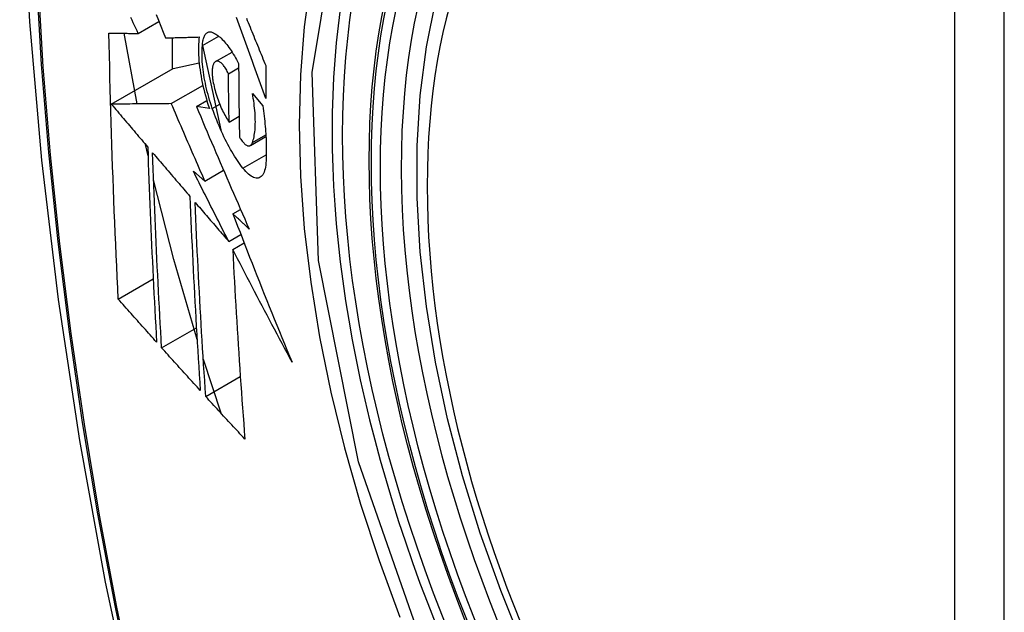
# Model space of a CAD drawing. Header units: inches. Extents: x 14 to 324, y 28 to 153.
# Tile 62 of 91: x 277.939 to 278.269, y 144.989 to 145.188. Entities that reach past the tile are written whole.
import ezdxf

# ---------------------------------------------------------------- set-up
doc = ezdxf.new("R2010")
doc.units = ezdxf.units.IN
doc.header["$MEASUREMENT"] = 0
doc.layers.add('Visible Edges(ANSI)', color=7, linetype='Continuous', lineweight=25)
doc.layers.add('Visible Tangent Edges(ANSI)', color=7, linetype='Continuous', lineweight=25)

msp = doc.modelspace()

# ---------------------------------------------------------------- linework, layer by layer
at = {"layer": 'Visible Edges(ANSI)'}
for p, q in [((277.97834, 145.18296), (277.98526, 145.18695)), ((277.97792, 145.1593), (277.97361, 145.18301)), ((277.98967, 145.18152), (277.98967, 145.17099)), ((277.99983, 145.1789), (278.00528, 145.18205)), ((277.99983, 145.17888), (278.00599, 145.15059)), ((278.00423, 145.17353), (278.00976, 145.17673)), ((277.96929, 145.15922), (277.99003, 145.17119)), ((277.99003, 145.17119), (277.99873, 145.17308)), ((278.00856, 145.16945), (278.01197, 145.17142)), ((277.9894, 145.15941), (277.99998, 145.16552)), ((278.01659, 145.16285), (278.02003, 145.15872)), ((277.99781, 145.15844), (278.00131, 145.16047)), ((278.00216, 145.15782), (277.99781, 145.15844)), ((278.00878, 145.15325), (278.01213, 145.15518)), ((278.01589, 145.14538), (278.02113, 145.1484)), ((277.98161, 145.1419), (277.98076, 145.14573)), ((277.99679, 145.13673), (278.00065, 145.13344)), ((278.00065, 145.13344), (278.00692, 145.13706)), ((278.01004, 145.12246), (278.01261, 145.12394)), ((278.00866, 145.11317), (278.01271, 145.11551)), ((278.01001, 145.11053), (278.01379, 145.11271)), ((277.97162, 145.09382), (277.98334, 145.10059)), ((277.98615, 145.07752), (277.9978, 145.08424)), ((278.00606, 145.05556), (278.00014, 145.07353)), ((278.00095, 145.06115), (278.01253, 145.06784))]:
    msp.add_line(p, q, dxfattribs=at)
at = {"layer": 'Visible Edges(ANSI)', "flags": 128}
for points in [[(277.99261, 145.61001), (277.97977, 145.57195), (277.96871, 145.53277), (277.95941, 145.49254), (277.95185, 145.45132), (277.94601, 145.40918), (277.94186, 145.36618), (277.93939, 145.32239), (277.93857, 145.27786), (277.93938, 145.23266), (277.94181, 145.18685), (277.94583, 145.1405), (277.95143, 145.09366), (277.95858, 145.04642), (277.96726, 144.99882), (277.97745, 144.95094), (277.98912, 144.90285)], [(278.10756, 144.97687), (278.09982, 144.99603), (278.09296, 145.01527), (278.08702, 145.0345), (278.08201, 145.05365), (278.07798, 145.07263), (278.07492, 145.09135), (278.07287, 145.10974), (278.07184, 145.12772), (278.07185, 145.14521), (278.07288, 145.16214), (278.07497, 145.17843), (278.0781, 145.19402), (278.08228, 145.20883), (278.08751, 145.2228), (278.09378, 145.23585), (278.10108, 145.2479), (278.10939, 145.25888), (278.11869, 145.26871), (278.12891, 145.27732), (278.14, 145.28463)], [(277.97834, 145.18296), (277.97792, 145.18385), (277.97749, 145.18474), (277.97707, 145.18563), (277.97665, 145.18652), (277.97622, 145.18741), (277.9758, 145.1883)], [(277.98429, 145.18935), (277.98508, 145.18737), (277.98588, 145.1854), (277.98668, 145.18343), (277.98748, 145.18146)], [(278.02105, 145.16114), (278.0206, 145.16238), (278.02015, 145.16361), (278.0197, 145.16484), (278.01925, 145.16608), (278.01881, 145.16732), (278.01836, 145.16855), (278.01791, 145.16979), (278.01746, 145.17103), (278.01702, 145.17226), (278.01657, 145.1735), (278.01613, 145.17474), (278.01568, 145.17598), (278.01524, 145.17721), (278.01479, 145.17845), (278.01435, 145.17968), (278.01391, 145.18091), (278.01347, 145.18215), (278.01303, 145.18338), (278.01259, 145.18461), (278.01215, 145.18583), (278.01171, 145.18706), (278.01127, 145.18828)], [(278.01458, 145.1881), (278.01488, 145.18734), (278.01519, 145.18659), (278.0155, 145.18583), (278.0158, 145.18508), (278.01611, 145.18432), (278.01642, 145.18356), (278.01673, 145.1828), (278.01703, 145.18204), (278.01734, 145.18128), (278.01765, 145.18053), (278.01796, 145.17977), (278.01827, 145.17901), (278.01858, 145.17825), (278.01889, 145.17749), (278.0192, 145.17673), (278.01951, 145.17597), (278.01982, 145.17521), (278.02013, 145.17445), (278.02044, 145.17369), (278.02075, 145.17293), (278.02106, 145.17217)], [(277.97162, 145.09382), (277.97144, 145.09751), (277.97127, 145.10119), (277.97109, 145.10488), (277.97093, 145.10857), (277.97076, 145.11226), (277.9706, 145.11595), (277.97044, 145.11965), (277.97029, 145.12335), (277.97014, 145.12706), (277.97, 145.13076), (277.96986, 145.13448), (277.96973, 145.13819), (277.9696, 145.14191), (277.96947, 145.14564), (277.96935, 145.14936), (277.96924, 145.1531), (277.96913, 145.15683), (277.96902, 145.16057), (277.96892, 145.16432), (277.96883, 145.16806), (277.96874, 145.17181), (277.96865, 145.17556), (277.96858, 145.17931), (277.9685, 145.18306)], [(277.9685, 145.18306), (277.96889, 145.18306), (277.96928, 145.18305), (277.96968, 145.18305), (277.97007, 145.18305), (277.97047, 145.18304), (277.97087, 145.18304), (277.97128, 145.18303), (277.97169, 145.18303), (277.97209, 145.18302), (277.9725, 145.18302), (277.97292, 145.18302), (277.97333, 145.18301), (277.97375, 145.18301), (277.97416, 145.183), (277.97458, 145.183), (277.975, 145.18299), (277.97541, 145.18299), (277.97583, 145.18299), (277.97625, 145.18298), (277.97667, 145.18298), (277.97709, 145.18297), (277.97751, 145.18297), (277.97793, 145.18296), (277.97834, 145.18296)], [(277.98748, 145.18146), (277.98794, 145.18147), (277.9884, 145.18149), (277.98887, 145.1815), (277.98933, 145.18151), (277.9898, 145.18152), (277.99027, 145.18153), (277.99074, 145.18155), (277.99121, 145.18156), (277.99168, 145.18157), (277.99215, 145.18158), (277.99262, 145.1816), (277.99309, 145.18161), (277.99357, 145.18162), (277.99404, 145.18163), (277.99451, 145.18165), (277.99499, 145.18166), (277.99546, 145.18167), (277.99594, 145.18169), (277.99641, 145.1817), (277.99689, 145.18171), (277.99736, 145.18173), (277.99784, 145.18174), (277.99831, 145.18175), (277.99878, 145.18177)], [(277.99878, 145.18177), (277.99868, 145.181), (277.99861, 145.18019), (277.99855, 145.17936), (277.99852, 145.1785), (277.9985, 145.1776), (277.99851, 145.17669), (277.99854, 145.17574), (277.99859, 145.17478), (277.99867, 145.17379), (277.99876, 145.17279), (277.99888, 145.17176), (277.99902, 145.17073), (277.99918, 145.16968), (277.99936, 145.16861), (277.99956, 145.16754), (277.99978, 145.16646), (278.00001, 145.16538), (278.00027, 145.1643), (278.00054, 145.16321), (278.00083, 145.16213), (278.00114, 145.16104), (278.00146, 145.15996), (278.0018, 145.15889), (278.00216, 145.15782)], [(277.99983, 145.1789), (277.99986, 145.17933), (277.99989, 145.17975), (277.99994, 145.18014), (278, 145.18052), (278.00008, 145.18087), (278.00016, 145.18121), (278.00025, 145.18152), (278.00036, 145.18182), (278.00048, 145.18209), (278.0006, 145.18234), (278.00074, 145.18256), (278.00089, 145.18276), (278.00104, 145.18294), (278.0012, 145.18309), (278.00138, 145.18322), (278.00156, 145.18333), (278.00174, 145.18341), (278.00194, 145.18347), (278.00214, 145.1835), (278.00235, 145.18351), (278.00256, 145.1835), (278.00278, 145.18346), (278.00301, 145.1834), (278.00323, 145.18331)], [(278.00323, 145.18331), (278.00358, 145.18316), (278.00393, 145.18297), (278.00429, 145.18276), (278.00465, 145.18253), (278.00501, 145.18226), (278.00537, 145.18197), (278.00574, 145.18166), (278.00611, 145.18132), (278.00648, 145.18095), (278.00685, 145.18056), (278.00723, 145.18015), (278.0076, 145.17971), (278.00797, 145.17925), (278.00835, 145.17877), (278.00872, 145.17827), (278.00909, 145.17774), (278.00946, 145.1772), (278.00983, 145.17663), (278.01019, 145.17605), (278.01055, 145.17544), (278.01091, 145.17482), (278.01127, 145.17418), (278.01162, 145.17352), (278.01197, 145.17284)], [(278.00315, 145.1578), (278.00283, 145.15872), (278.00253, 145.15965), (278.00225, 145.16059), (278.00197, 145.16153), (278.00171, 145.16247), (278.00146, 145.16342), (278.00123, 145.16436), (278.00101, 145.1653), (278.00081, 145.16625), (278.00062, 145.16718), (278.00045, 145.16811), (278.0003, 145.16903), (278.00016, 145.16993), (278.00004, 145.17083), (277.99994, 145.17172), (277.99986, 145.1726), (277.99979, 145.17345), (277.99974, 145.17429), (277.99971, 145.17512), (277.9997, 145.17592), (277.9997, 145.1767), (277.99973, 145.17746), (277.99977, 145.17819), (277.99983, 145.1789)], [(278.00397, 145.17333), (278.00387, 145.17322), (278.00377, 145.17308), (278.00368, 145.17294), (278.00359, 145.17278), (278.00351, 145.1726), (278.00344, 145.17241), (278.00337, 145.17221), (278.00331, 145.17199), (278.00326, 145.17176), (278.00321, 145.17152), (278.00317, 145.17126), (278.00314, 145.17099), (278.00312, 145.17072), (278.0031, 145.17043), (278.00309, 145.17012), (278.00309, 145.16981), (278.0031, 145.16949), (278.00311, 145.16917), (278.00314, 145.16883), (278.00317, 145.16849), (278.0032, 145.16814), (278.00325, 145.16778), (278.0033, 145.16742), (278.00336, 145.16706)], [(278.00856, 145.16945), (278.00837, 145.16985), (278.00817, 145.17023), (278.00797, 145.1706), (278.00777, 145.17095), (278.00756, 145.17128), (278.00736, 145.1716), (278.00715, 145.17189), (278.00694, 145.17217), (278.00673, 145.17242), (278.00652, 145.17265), (278.00631, 145.17286), (278.0061, 145.17305), (278.0059, 145.17322), (278.00569, 145.17336), (278.0055, 145.17347), (278.0053, 145.17356), (278.00511, 145.17362), (278.00493, 145.17366), (278.00475, 145.17367), (278.00458, 145.17366), (278.00442, 145.17362), (278.00426, 145.17355), (278.00411, 145.17345), (278.00397, 145.17333)], [(278.01197, 145.17284), (278.01197, 145.17181), (278.01197, 145.17077), (278.01198, 145.16974), (278.01199, 145.1687), (278.01199, 145.16767), (278.012, 145.16663), (278.01201, 145.1656), (278.01202, 145.16457), (278.01203, 145.16354), (278.01204, 145.1625), (278.01205, 145.16147), (278.01206, 145.16044), (278.01207, 145.15941), (278.01209, 145.15838), (278.0121, 145.15735), (278.01212, 145.15632), (278.01213, 145.15529), (278.01215, 145.15427), (278.01217, 145.15324), (278.01219, 145.15221), (278.0122, 145.15119), (278.01222, 145.15016), (278.01224, 145.14914), (278.01227, 145.14811)], [(278.02106, 145.17217), (278.02105, 145.17171), (278.02105, 145.17125), (278.02105, 145.17079), (278.02105, 145.17033), (278.02105, 145.16987), (278.02104, 145.16941), (278.02104, 145.16895), (278.02104, 145.16849), (278.02104, 145.16803), (278.02104, 145.16757), (278.02104, 145.16711), (278.02104, 145.16665), (278.02104, 145.16619), (278.02104, 145.16573), (278.02104, 145.16527), (278.02104, 145.16481), (278.02104, 145.16435), (278.02104, 145.1639), (278.02104, 145.16344), (278.02104, 145.16298), (278.02104, 145.16252), (278.02105, 145.16206), (278.02105, 145.1616), (278.02105, 145.16114)], [(278.00878, 145.15325), (278.00877, 145.15392), (278.00876, 145.15459), (278.00875, 145.15527), (278.00873, 145.15594), (278.00872, 145.15661), (278.00871, 145.15729), (278.0087, 145.15796), (278.00869, 145.15864), (278.00868, 145.15931), (278.00867, 145.15999), (278.00866, 145.16066), (278.00865, 145.16133), (278.00864, 145.16201), (278.00863, 145.16268), (278.00862, 145.16336), (278.00861, 145.16404), (278.00861, 145.16471), (278.0086, 145.16539), (278.00859, 145.16606), (278.00858, 145.16674), (278.00858, 145.16742), (278.00857, 145.16809), (278.00857, 145.16877), (278.00856, 145.16945)], [(278.00336, 145.16706), (278.00348, 145.16642), (278.0036, 145.16579), (278.00375, 145.16515), (278.0039, 145.1645), (278.00407, 145.16386), (278.00424, 145.16321), (278.00443, 145.16257), (278.00463, 145.16193), (278.00484, 145.1613), (278.00506, 145.16067), (278.00528, 145.16005), (278.00552, 145.15945), (278.00576, 145.15885), (278.00601, 145.15826), (278.00627, 145.15769), (278.00653, 145.15712), (278.0068, 145.15658), (278.00708, 145.15605), (278.00735, 145.15554), (278.00763, 145.15504), (278.00792, 145.15456), (278.0082, 145.1541), (278.00849, 145.15367), (278.00878, 145.15325)], [(278.01658, 145.14632), (278.01674, 145.14677), (278.01688, 145.14724), (278.01701, 145.14774), (278.01712, 145.14827), (278.01723, 145.14882), (278.01732, 145.14939), (278.01739, 145.14999), (278.01746, 145.15061), (278.0175, 145.15125), (278.01754, 145.15191), (278.01756, 145.1526), (278.01757, 145.1533), (278.01756, 145.15402), (278.01754, 145.15476), (278.01751, 145.15552), (278.01746, 145.15629), (278.0174, 145.15707), (278.01732, 145.15787), (278.01723, 145.15868), (278.01713, 145.15949), (278.01701, 145.16032), (278.01688, 145.16116), (278.01674, 145.162), (278.01659, 145.16285)], [(277.9894, 145.15941), (277.98862, 145.1594), (277.98784, 145.15939), (277.98705, 145.15939), (277.98626, 145.15938), (277.98546, 145.15937), (277.98465, 145.15936), (277.98385, 145.15936), (277.98303, 145.15935), (277.98222, 145.15934), (277.98139, 145.15933), (277.98057, 145.15932), (277.97973, 145.15932), (277.97889, 145.15931), (277.97805, 145.1593), (277.9772, 145.15929), (277.97634, 145.15929), (277.97548, 145.15928), (277.97462, 145.15927), (277.97374, 145.15926), (277.97286, 145.15925), (277.97198, 145.15924), (277.97109, 145.15924), (277.97019, 145.15923), (277.96929, 145.15922)], [(277.96929, 145.15922), (277.9698, 145.15862), (277.9703, 145.15802), (277.97081, 145.15742), (277.97132, 145.15683), (277.97183, 145.15623), (277.97234, 145.15563), (277.97285, 145.15503), (277.97335, 145.15443), (277.97386, 145.15383), (277.97437, 145.15323), (277.97488, 145.15263), (277.97539, 145.15203), (277.9759, 145.15143), (277.97641, 145.15084), (277.97692, 145.15024), (277.97743, 145.14964), (277.97794, 145.14904), (277.97845, 145.14844), (277.97896, 145.14784), (277.97947, 145.14724), (277.97998, 145.14664), (277.98049, 145.14604), (277.981, 145.14545), (277.98151, 145.14485)], [(278.00065, 145.13344), (278.00018, 145.13452), (277.9997, 145.13561), (277.99923, 145.13669), (277.99876, 145.13777), (277.99828, 145.13885), (277.99781, 145.13993), (277.99734, 145.14102), (277.99687, 145.1421), (277.9964, 145.14318), (277.99593, 145.14426), (277.99546, 145.14535), (277.99499, 145.14643), (277.99452, 145.14751), (277.99405, 145.1486), (277.99359, 145.14968), (277.99312, 145.15076), (277.99265, 145.15184), (277.99219, 145.15292), (277.99172, 145.15401), (277.99126, 145.15509), (277.99079, 145.15617), (277.99033, 145.15725), (277.98987, 145.15833), (277.9894, 145.15941)], [(277.99781, 145.15844), (277.99853, 145.15674), (277.99925, 145.15504), (277.99997, 145.15334), (278.00069, 145.15163), (278.00142, 145.14992), (278.00214, 145.14821), (278.00287, 145.14649), (278.00361, 145.14478), (278.00434, 145.14306), (278.00507, 145.14135), (278.00581, 145.13963), (278.00655, 145.13791), (278.00729, 145.13619), (278.00803, 145.13448), (278.00877, 145.13276), (278.00952, 145.13104), (278.01027, 145.12932), (278.01101, 145.1276), (278.01176, 145.12589), (278.01251, 145.12417), (278.01326, 145.12246), (278.01401, 145.12074), (278.01477, 145.11903), (278.01552, 145.11732)], [(278.01342, 145.13776), (278.01295, 145.13837), (278.01248, 145.13901), (278.01202, 145.13967), (278.01155, 145.14035), (278.01109, 145.14106), (278.01062, 145.14178), (278.01016, 145.14253), (278.00971, 145.1433), (278.00925, 145.14408), (278.00881, 145.14489), (278.00836, 145.14571), (278.00792, 145.14656), (278.00748, 145.14742), (278.00705, 145.1483), (278.00663, 145.14919), (278.00621, 145.1501), (278.0058, 145.15102), (278.00539, 145.15195), (278.005, 145.1529), (278.00461, 145.15386), (278.00423, 145.15483), (278.00386, 145.15581), (278.0035, 145.1568), (278.00315, 145.1578)], [(278.02003, 145.15872), (278.02017, 145.15783), (278.02029, 145.15695), (278.02041, 145.15608), (278.02052, 145.15521), (278.02062, 145.15434), (278.02071, 145.15349), (278.0208, 145.15264), (278.02088, 145.15179), (278.02095, 145.15096), (278.02101, 145.15013), (278.02107, 145.14931), (278.02112, 145.1485), (278.02116, 145.14769), (278.0212, 145.1469), (278.02122, 145.14612), (278.02124, 145.14534), (278.02125, 145.14458), (278.02125, 145.14383), (278.02125, 145.14308), (278.02124, 145.14235), (278.02122, 145.14163), (278.02119, 145.14092), (278.02115, 145.14023), (278.02111, 145.13954)], [(278.01227, 145.14811), (278.01248, 145.14777), (278.01269, 145.14744), (278.01291, 145.14713), (278.01312, 145.14684), (278.01334, 145.14658), (278.01355, 145.14634), (278.01377, 145.14611), (278.01398, 145.14592), (278.01419, 145.14574), (278.01439, 145.1456), (278.01459, 145.14547), (278.01479, 145.14538), (278.01498, 145.14531), (278.01517, 145.14526), (278.01535, 145.14524), (278.01552, 145.14525), (278.01569, 145.14529), (278.01585, 145.14535), (278.01599, 145.14545), (278.01613, 145.14557), (278.01626, 145.14571), (278.01638, 145.14589), (278.01649, 145.14609), (278.01658, 145.14632)], [(277.98151, 145.14485), (277.9816, 145.14209), (277.98169, 145.13934), (277.98179, 145.13659), (277.98189, 145.13384), (277.98199, 145.1311), (277.9821, 145.12836), (277.98221, 145.12562), (277.98232, 145.12288), (277.98244, 145.12015), (277.98255, 145.11742), (277.98267, 145.11469), (277.9828, 145.11196), (277.98292, 145.10923), (277.98305, 145.10651), (277.98318, 145.10379), (277.98331, 145.10107), (277.98345, 145.09836), (277.98359, 145.09564), (277.98373, 145.09293), (277.98387, 145.09022), (277.98402, 145.08751), (277.98417, 145.08481), (277.98431, 145.0821), (277.98447, 145.0794)], [(277.98615, 145.07752), (277.986, 145.08023), (277.98585, 145.08294), (277.9857, 145.08565), (277.98555, 145.08837), (277.9854, 145.09108), (277.98526, 145.0938), (277.98512, 145.09652), (277.98498, 145.09924), (277.98484, 145.10196), (277.98471, 145.10468), (277.98458, 145.1074), (277.98445, 145.11012), (277.98433, 145.11284), (277.9842, 145.11557), (277.98408, 145.1183), (277.98397, 145.12102), (277.98385, 145.12376), (277.98374, 145.12649), (277.98363, 145.12922), (277.98353, 145.13196), (277.98343, 145.1347), (277.98333, 145.13744), (277.98323, 145.14019), (277.98314, 145.14293)], [(277.98314, 145.14293), (277.98366, 145.14232), (277.98418, 145.14172), (277.9847, 145.14111), (277.98522, 145.1405), (277.98574, 145.13989), (277.98626, 145.13928), (277.98678, 145.13867), (277.9873, 145.13806), (277.98782, 145.13745), (277.98834, 145.13684), (277.98886, 145.13623), (277.98938, 145.13562), (277.9899, 145.13501), (277.99043, 145.1344), (277.99095, 145.13379), (277.99147, 145.13318), (277.99199, 145.13257), (277.99251, 145.13196), (277.99303, 145.13135), (277.99356, 145.13074), (277.99408, 145.13013), (277.9946, 145.12953), (277.99512, 145.12892), (277.99564, 145.12831)], [(278.02111, 145.13954), (278.02104, 145.13881), (278.02095, 145.13813), (278.02082, 145.13751), (278.02067, 145.13693), (278.02048, 145.13641), (278.02027, 145.13595), (278.02004, 145.13555), (278.01978, 145.13521), (278.0195, 145.13492), (278.0192, 145.1347), (278.01887, 145.13454), (278.01853, 145.13444), (278.01817, 145.1344), (278.01779, 145.13442), (278.0174, 145.1345), (278.01699, 145.13464), (278.01657, 145.13484), (278.01614, 145.1351), (278.0157, 145.13541), (278.01525, 145.13577), (278.0148, 145.13619), (278.01434, 145.13666), (278.01388, 145.13719), (278.01342, 145.13776)], [(278.00866, 145.11317), (278.00816, 145.11415), (278.00766, 145.11513), (278.00716, 145.11611), (278.00666, 145.11709), (278.00616, 145.11808), (278.00566, 145.11906), (278.00517, 145.12004), (278.00467, 145.12102), (278.00417, 145.122), (278.00368, 145.12299), (278.00318, 145.12397), (278.00269, 145.12495), (278.00219, 145.12593), (278.0017, 145.12692), (278.0012, 145.1279), (278.00071, 145.12888), (278.00022, 145.12986), (277.99973, 145.13084), (277.99923, 145.13182), (277.99874, 145.13281), (277.99825, 145.13379), (277.99776, 145.13477), (277.99728, 145.13575), (277.99679, 145.13673)], [(277.99804, 145.08023), (277.99024, 145.10709), (277.98346, 145.13382)], [(277.99564, 145.12831), (277.99575, 145.12556), (277.99586, 145.12282), (277.99598, 145.12008), (277.9961, 145.11734), (277.99622, 145.1146), (277.99634, 145.11187), (277.99647, 145.10914), (277.99661, 145.10641), (277.99674, 145.10369), (277.99688, 145.10096), (277.99702, 145.09824), (277.99717, 145.09553), (277.99732, 145.09281), (277.99747, 145.0901), (277.99762, 145.0874), (277.99778, 145.08469), (277.99794, 145.08199), (277.9981, 145.07929), (277.99826, 145.07659), (277.99843, 145.0739), (277.9986, 145.07121), (277.99877, 145.06852), (277.99894, 145.06584), (277.99912, 145.06316)], [(278.00095, 145.06115), (278.00077, 145.06385), (278.00059, 145.06654), (278.00041, 145.06924), (278.00024, 145.07194), (278.00007, 145.07463), (277.9999, 145.07733), (277.99974, 145.08003), (277.99957, 145.08274), (277.99942, 145.08544), (277.99926, 145.08815), (277.9991, 145.09085), (277.99895, 145.09356), (277.99881, 145.09627), (277.99866, 145.09899), (277.99852, 145.1017), (277.99838, 145.10442), (277.99825, 145.10714), (277.99811, 145.10986), (277.99799, 145.11259), (277.99786, 145.11532), (277.99774, 145.11805), (277.99762, 145.12078), (277.99751, 145.12352), (277.9974, 145.12626)], [(277.9974, 145.12626), (277.99786, 145.12572), (277.99833, 145.12517), (277.9988, 145.12463), (277.99927, 145.12408), (277.99974, 145.12354), (278.0002, 145.12299), (278.00067, 145.12244), (278.00114, 145.1219), (278.00161, 145.12135), (278.00208, 145.12081), (278.00255, 145.12026), (278.00302, 145.11972), (278.00349, 145.11917), (278.00396, 145.11862), (278.00443, 145.11808), (278.0049, 145.11753), (278.00537, 145.11699), (278.00584, 145.11644), (278.00631, 145.1159), (278.00678, 145.11535), (278.00725, 145.11481), (278.00772, 145.11426), (278.00819, 145.11372), (278.00866, 145.11317)], [(278.01552, 145.11732), (278.01529, 145.11754), (278.01506, 145.11775), (278.01483, 145.11797), (278.01461, 145.11818), (278.01438, 145.11839), (278.01415, 145.11861), (278.01392, 145.11882), (278.01369, 145.11904), (278.01346, 145.11925), (278.01324, 145.11946), (278.01301, 145.11968), (278.01278, 145.11989), (278.01255, 145.12011), (278.01232, 145.12032), (278.01209, 145.12053), (278.01187, 145.12075), (278.01164, 145.12096), (278.01141, 145.12118), (278.01118, 145.12139), (278.01095, 145.12161), (278.01073, 145.12182), (278.0105, 145.12203), (278.01027, 145.12225), (278.01004, 145.12246)], [(278.01004, 145.12246), (278.01083, 145.12039), (278.01163, 145.11831), (278.01243, 145.11624), (278.01323, 145.11416), (278.01404, 145.11208), (278.01484, 145.11001), (278.01565, 145.10793), (278.01647, 145.10585), (278.01728, 145.10378), (278.0181, 145.1017), (278.01893, 145.09962), (278.01975, 145.09755), (278.02058, 145.09547), (278.02141, 145.09339), (278.02225, 145.09132), (278.02309, 145.08924), (278.02393, 145.08717), (278.02477, 145.08509), (278.02562, 145.08302), (278.02647, 145.08095), (278.02733, 145.07888), (278.02818, 145.07681), (278.02904, 145.07474), (278.02991, 145.07267)], [(278.02991, 145.07267), (278.02906, 145.07424), (278.02821, 145.07581), (278.02736, 145.07739), (278.02652, 145.07896), (278.02567, 145.08054), (278.02483, 145.08212), (278.02399, 145.0837), (278.02315, 145.08528), (278.02231, 145.08686), (278.02148, 145.08844), (278.02065, 145.09002), (278.01982, 145.0916), (278.01899, 145.09318), (278.01816, 145.09476), (278.01734, 145.09634), (278.01651, 145.09792), (278.01569, 145.0995), (278.01487, 145.10108), (278.01406, 145.10266), (278.01324, 145.10423), (278.01243, 145.10581), (278.01162, 145.10738), (278.01081, 145.10896), (278.01001, 145.11053)], [(278.01001, 145.11053), (278.01014, 145.10784), (278.01027, 145.10516), (278.01041, 145.10247), (278.01055, 145.09979), (278.0107, 145.09712), (278.01085, 145.09444), (278.011, 145.09177), (278.01116, 145.0891), (278.01132, 145.08643), (278.01148, 145.08377), (278.01165, 145.08111), (278.01182, 145.07845), (278.01199, 145.0758), (278.01217, 145.07315), (278.01234, 145.0705), (278.01253, 145.06786), (278.01271, 145.06522), (278.0129, 145.06259), (278.01309, 145.05996), (278.01328, 145.05733), (278.01347, 145.05471), (278.01367, 145.0521), (278.01387, 145.04949), (278.01407, 145.04689)], [(277.98447, 145.0794), (277.98393, 145.08), (277.98339, 145.0806), (277.98286, 145.0812), (277.98232, 145.0818), (277.98178, 145.0824), (277.98125, 145.083), (277.98071, 145.0836), (277.98017, 145.0842), (277.97964, 145.08481), (277.9791, 145.08541), (277.97856, 145.08601), (277.97803, 145.08661), (277.97749, 145.08721), (277.97696, 145.08781), (277.97642, 145.08841), (277.97589, 145.08902), (277.97536, 145.08962), (277.97482, 145.09022), (277.97429, 145.09082), (277.97375, 145.09142), (277.97322, 145.09202), (277.97269, 145.09262), (277.97216, 145.09322), (277.97162, 145.09382)], [(277.99912, 145.06316), (277.99858, 145.06376), (277.99803, 145.06435), (277.99749, 145.06495), (277.99695, 145.06555), (277.99641, 145.06615), (277.99586, 145.06674), (277.99532, 145.06734), (277.99478, 145.06794), (277.99424, 145.06854), (277.9937, 145.06914), (277.99316, 145.06974), (277.99262, 145.07033), (277.99208, 145.07093), (277.99154, 145.07153), (277.991, 145.07213), (277.99046, 145.07273), (277.98992, 145.07333), (277.98938, 145.07393), (277.98884, 145.07452), (277.9883, 145.07512), (277.98777, 145.07572), (277.98723, 145.07632), (277.98669, 145.07692), (277.98615, 145.07752)], [(278.01407, 145.04689), (278.01352, 145.04748), (278.01297, 145.04807), (278.01242, 145.04867), (278.01187, 145.04926), (278.01132, 145.04985), (278.01077, 145.05045), (278.01022, 145.05104), (278.00967, 145.05164), (278.00912, 145.05223), (278.00858, 145.05282), (278.00803, 145.05342), (278.00748, 145.05401), (278.00694, 145.05461), (278.00639, 145.0552), (278.00584, 145.0558), (278.0053, 145.05639), (278.00475, 145.05699), (278.00421, 145.05758), (278.00366, 145.05818), (278.00312, 145.05877), (278.00257, 145.05937), (278.00203, 145.05996), (278.00149, 145.06056), (278.00095, 145.06115)]]:
    msp.add_lwpolyline(points, dxfattribs=at)
at = {"layer": 'Visible Edges(ANSI)'}
msp.add_ellipse((278.28918, 145.00935), major_axis=(0.15748, -0.27276), ratio=0.57735, start_param=2.363977, end_param=7.060801, dxfattribs=at)
msp.add_ellipse((278.2857, 145.00734), major_axis=(-0.15994, 0.27703), ratio=0.57735, dxfattribs=at)
at = {"layer": 'Visible Tangent Edges(ANSI)'}
for p, q in [((278.25195, 145.27198), (278.25195, 144.78731)), ((278.26865, 144.78731), (278.26865, 145.27198)), ((278.00315, 145.1578), (278.00561, 145.15922)), ((278.01658, 145.14632), (278.0211, 145.14892)), ((278.01342, 145.13776), (278.02124, 145.14227))]:
    msp.add_line(p, q, dxfattribs=at)
at = {"layer": 'Visible Tangent Edges(ANSI)', "flags": 128}
for points in [[(277.99174, 145.56627), (277.98398, 145.54383), (277.97686, 145.52073), (277.97039, 145.49699), (277.96458, 145.47263), (277.95945, 145.4477), (277.95499, 145.4222), (277.95122, 145.39619), (277.94813, 145.36967), (277.94574, 145.3427), (277.94403, 145.31531), (277.94302, 145.28753), (277.94269, 145.25936), (277.94305, 145.23081), (277.9441, 145.20188), (277.94582, 145.17259), (277.94824, 145.14297), (277.95133, 145.11306), (277.9551, 145.0829), (277.95954, 145.05249), (277.96466, 145.02184), (277.97044, 144.99099), (277.97688, 144.95995)], [(277.97764, 144.95957), (277.97118, 144.99054), (277.96538, 145.02133), (277.96024, 145.05193), (277.95578, 145.08228), (277.952, 145.11239), (277.94889, 145.14224), (277.94647, 145.1718), (277.94473, 145.20103), (277.94368, 145.2299), (277.94332, 145.25839), (277.94365, 145.28648), (277.94467, 145.31418), (277.94638, 145.34148), (277.94879, 145.36836), (277.95189, 145.39477), (277.95567, 145.42068), (277.96015, 145.44606), (277.9653, 145.47088), (277.97113, 145.4951), (277.97761, 145.51871), (277.98475, 145.54168), (277.99253, 145.56399)], [(278.07631, 144.97014), (278.05217, 145.03921), (278.03873, 145.1068), (278.03658, 145.16987), (278.04583, 145.22529), (278.06612, 145.27075), (278.09638, 145.30396), (278.13533, 145.32342), (278.18129, 145.3284), (278.23196, 145.31863), (278.28508, 145.29458)], [(278.091, 145.30508), (278.08197, 145.2971), (278.07361, 145.28813), (278.06595, 145.27821), (278.05901, 145.26736), (278.05283, 145.25562), (278.04742, 145.24302), (278.04282, 145.22961), (278.03904, 145.21547), (278.03609, 145.20063), (278.03397, 145.18513), (278.0327, 145.16902), (278.03228, 145.15234), (278.0327, 145.13512), (278.03399, 145.11748), (278.03612, 145.09948), (278.03909, 145.08117), (278.04287, 145.06262), (278.04747, 145.04389), (278.05286, 145.02503), (278.05904, 145.0061), (278.06598, 144.98718)]]:
    msp.add_lwpolyline(points, dxfattribs=at)
at = {"layer": 'Visible Tangent Edges(ANSI)'}
for centre, major_axis, start_param, end_param in [((278.28819, 145.00878), (-0.17318, 0.29996), 5.05527, 10.652693), ((278.28814, 145.00875), (-0.15059, 0.26083), 5.66855, 8.468616)]:
    msp.add_ellipse(centre, major_axis=major_axis, ratio=0.57735, start_param=start_param, end_param=end_param, dxfattribs=at)
for centre, major_axis in [((278.28878, 145.00912), (0.17111, -0.29637)), ((278.28581, 145.0074), (-0.1627, 0.2818)), ((278.2857, 145.00734), (0.1621, -0.28076))]:
    msp.add_ellipse(centre, major_axis=major_axis, ratio=0.57735, dxfattribs=at)

doc.saveas('drawing.dxf')
